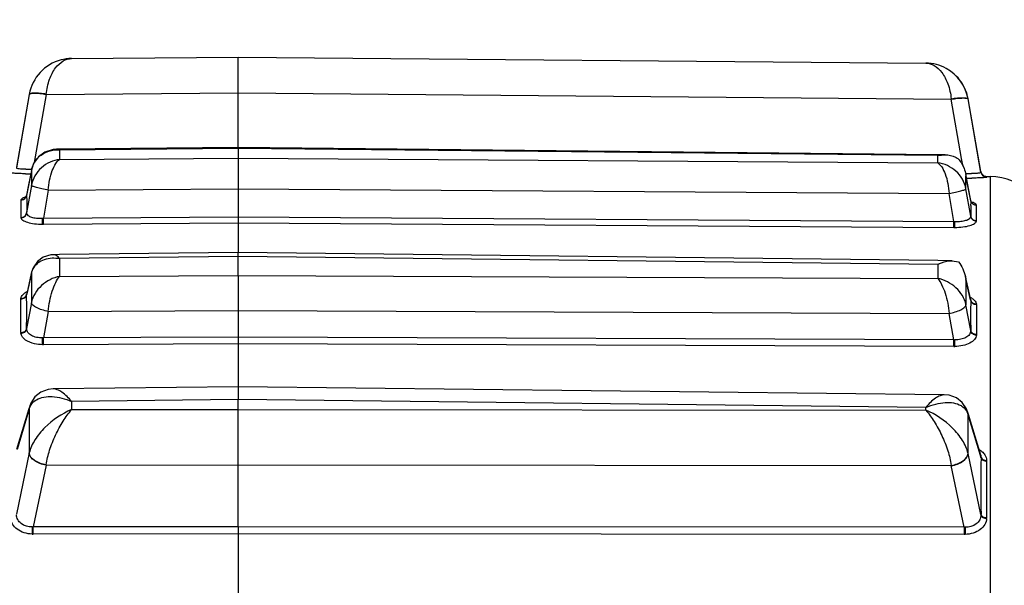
# Model space of a CAD drawing. Header units: millimetres. Extents: x 146 to 697, y 409 to 764.
# Tile 21 of 162: x 227 to 244, y 731 to 741. Entities that reach past the tile are written whole.
import ezdxf

# ---------------------------------------------------------------- set-up
doc = ezdxf.new("R2010")
doc.units = ezdxf.units.MM
doc.header["$LTSCALE"] = 65.395
doc.header["$PDMODE"] = 3
doc.header["$PDSIZE"] = 2.5
doc.layers.get('0').update_dxf_attribs({"linetype": 'CONTINUOUS'})
doc.layers.get('Defpoints').update_dxf_attribs({"linetype": 'CONTINUOUS'})
doc.layers.add('BEM', color=7, linetype='CONTINUOUS', lineweight=35)
doc.layers.add('SP223_018_00_new_view_1_BL3', color=7, linetype='CONTINUOUS')
doc.styles.get("Standard").update_dxf_attribs({"font": 'txt', "width": 0.8})
doc.styles.add('TECE Standard', font='arial.ttf', dxfattribs={"width": 0.9})
doc.dimstyles.get("Standard").update_dxf_attribs({"dimtxt": 3.5, "dimasz": 3.5, "dimexe": 1, "dimexo": 0, "dimtad": 1, "dimtxsty": 'Standard', "dimcen": 0.09, "dimadec": 0, "dimazin": 0, "dimtol": 1, "dimtp": 0.01, "dimtm": 0.01, "dimtfac": 1, "dimtofl": 0, "dimtmove": 0, "dimatfit": 3, "dimfxl": 0, "dimtolj": 1, "dimarcsym": 0})

# ---------------------------------------------------------------- blocks, each defined once
blk = doc.blocks.new('TC-9820353_VA')
at = {"layer": 'SP223_018_00_new_view_1_BL3', "color": 7, "linetype": 'Continuous'}
for p, q in [((13.118, 20.475), (16, 20.5)), ((16, 20.5), (27.896, 20.396)), ((16, 19.88), (16, 20.5)), ((12.386, 19.855), (12.162, 18.583)), ((12.386, 19.855), (12.165, 18.598)), ((16, 18.938), (16, 19.88)), ((28.851, 18.507), (28.628, 19.776)), ((28.849, 18.52), (28.628, 19.776)), ((15.999, 18.938), (12.91, 18.906)), ((28.104, 18.813), (15.999, 18.938)), ((16, 18.921), (15.999, 18.938)), ((16, 18.921), (16, 18.75)), ((12.858, 18.906), (12.858, 18.906)), ((12.91, 18.906), (12.858, 18.906)), ((28.103, 18.796), (28.233, 18.812)), ((28.233, 18.812), (28.104, 18.813)), ((12.461, 18.661), (12.423, 18.547)), ((12.422, 18.541), (12.374, 18.29)), ((12.423, 18.546), (12.422, 18.541)), ((28.592, 18.448), (28.588, 18.469)), ((28.588, 18.469), (28.591, 18.448)), ((28.634, 18.229), (28.592, 18.448)), ((28.849, 18.52), (28.851, 18.507)), ((28.947, 18.437), (29.009, 18.436)), ((12.374, 18.29), (12.34, 18.111)), ((28.674, 18.02), (28.634, 18.229)), ((16, 18.224), (16, 17.737)), ((16, 17.633), (16, 17.138)), ((12.909, 17.085), (12.81, 17.084)), ((12.81, 17.084), (12.81, 17.084)), ((15.999, 17.12), (12.909, 17.085)), ((28.105, 16.984), (15.999, 17.12)), ((16, 17.138), (16, 17.12)), ((16, 16.722), (16, 17.053)), ((28.353, 16.981), (28.105, 16.984)), ((28.353, 16.981), (28.462, 16.96)), ((12.421, 16.758), (12.341, 16.407)), ((12.425, 16.779), (12.421, 16.758)), ((12.453, 16.86), (12.426, 16.78)), ((28.593, 16.657), (28.582, 16.707)), ((28.582, 16.707), (28.591, 16.657)), ((28.673, 16.307), (28.593, 16.657)), ((12.341, 16.407), (12.341, 16.407)), ((28.673, 16.307), (28.673, 16.307)), ((16, 16.118), (16, 15.659)), ((16, 15.541), (16, 14.801)), ((16, 14.801), (12.801, 14.764)), ((12.801, 14.764), (12.801, 14.764)), ((28.213, 14.662), (16, 14.801)), ((16, 14.801), (16, 14.581)), ((28.213, 14.662), (28.213, 14.662)), ((16, 14.41), (16, 14.581)), ((12.38, 14.423), (12.167, 13.719)), ((12.394, 14.468), (12.38, 14.423)), ((12.394, 14.468), (12.394, 14.468)), ((16, 13.45), (16, 14.41)), ((28.619, 14.37), (28.619, 14.369)), ((28.62, 14.366), (28.62, 14.366)), ((28.634, 14.32), (28.62, 14.366)), ((28.846, 13.618), (28.634, 14.32)), ((28.846, 13.618), (28.846, 13.618)), ((16, 12.381), (16, 13.45)), ((16, 12.257), (16, 10.286))]:
    blk.add_line(p, q, dxfattribs=at)
at = {"layer": 'SP223_018_00_new_view_1_BL3', "color": 9, "linetype": 'Continuous'}
for p, q in [((12.678, 19.851), (12.471, 18.675)), ((12.678, 19.851), (16, 19.88)), ((12.678, 19.851), (12.679, 19.858)), ((16, 19.88), (28.335, 19.773)), ((28.335, 19.779), (28.335, 19.773)), ((28.516, 18.747), (28.335, 19.773)), ((16, 18.921), (12.91, 18.889)), ((28.103, 18.796), (16, 18.921)), ((12.91, 18.889), (12.858, 18.906)), ((12.91, 18.889), (12.91, 18.73)), ((12.91, 18.73), (16, 18.75)), ((16, 18.75), (28.103, 18.671)), ((28.103, 18.671), (28.103, 18.796)), ((28.541, 18.609), (28.516, 18.747)), ((12.422, 18.541), (12.34, 18.109)), ((12.423, 18.547), (12.422, 18.541)), ((12.422, 18.541), (12.422, 18.28)), ((28.591, 18.221), (28.591, 18.448)), ((28.674, 18.017), (28.591, 18.448)), ((28.947, 18.437), (28.949, 18.424)), ((29.009, 18.436), (29.009, 13.6)), ((12.422, 18.28), (12.34, 17.806)), ((12.715, 18.202), (12.63, 17.716)), ((12.715, 18.202), (16, 18.224)), ((16, 18.224), (28.299, 18.143)), ((28.383, 17.66), (28.299, 18.143)), ((28.674, 17.749), (28.591, 18.221)), ((12.242, 18.028), (12.242, 17.727)), ((28.771, 17.67), (28.771, 17.937)), ((12.63, 17.716), (16, 17.737)), ((16, 17.737), (16, 17.633)), ((16, 17.737), (28.383, 17.66)), ((12.63, 17.612), (16, 17.633)), ((16, 17.633), (28.383, 17.556)), ((28.383, 17.66), (28.398, 17.66)), ((28.383, 17.556), (28.398, 17.556)), ((16, 17.053), (12.91, 17.018)), ((28.103, 16.917), (16, 17.053)), ((12.91, 17.018), (12.91, 16.71)), ((28.103, 16.917), (28.103, 16.675)), ((12.422, 16.758), (12.343, 16.406)), ((12.425, 16.779), (12.422, 16.758)), ((12.422, 16.758), (12.422, 16.255)), ((12.91, 16.71), (16, 16.722)), ((16, 16.722), (28.103, 16.675)), ((28.591, 16.657), (28.591, 16.22)), ((28.671, 16.307), (28.591, 16.657)), ((12.34, 16.4), (12.341, 16.407)), ((12.343, 16.406), (12.34, 16.393)), ((12.242, 15.737), (12.242, 16.319)), ((12.422, 16.255), (12.34, 15.807)), ((28.674, 15.774), (28.591, 16.22)), ((28.674, 16.293), (28.671, 16.307)), ((28.673, 16.307), (28.674, 16.3)), ((28.771, 16.22), (28.771, 15.704)), ((12.715, 16.105), (12.63, 15.647)), ((12.715, 16.105), (16, 16.118)), ((16, 16.118), (28.299, 16.07)), ((28.383, 15.615), (28.299, 16.07)), ((16, 15.659), (12.63, 15.647)), ((16, 15.541), (12.63, 15.529)), ((28.383, 15.615), (16, 15.659)), ((16, 15.659), (16, 15.541)), ((28.383, 15.497), (16, 15.541)), ((16, 14.581), (13.118, 14.548)), ((13.118, 14.548), (13.118, 14.407)), ((27.896, 14.446), (16, 14.581)), ((12.386, 14.421), (12.174, 13.717)), ((12.395, 14.472), (12.386, 14.421)), ((12.394, 14.468), (12.386, 14.418)), ((12.386, 14.421), (12.386, 13.659)), ((13.118, 14.407), (16, 14.41)), ((16, 14.41), (27.896, 14.399)), ((27.896, 14.399), (27.896, 14.446)), ((28.619, 14.369), (28.628, 14.318)), ((28.62, 14.366), (28.628, 14.316)), ((28.628, 13.65), (28.628, 14.318)), ((28.84, 13.616), (28.628, 14.318)), ((12.386, 13.659), (12.162, 12.602)), ((28.851, 12.595), (28.628, 13.65)), ((28.851, 13.577), (28.84, 13.616)), ((28.949, 13.516), (28.949, 12.539)), ((29.009, 13.6), (29.009, 0)), ((12.678, 13.447), (12.452, 12.379)), ((12.678, 13.447), (12.679, 13.452)), ((12.678, 13.447), (16, 13.45)), ((16, 13.45), (28.335, 13.438)), ((28.335, 13.443), (28.335, 13.438)), ((28.561, 12.373), (28.335, 13.438)), ((16, 12.381), (12.452, 12.379)), ((28.561, 12.373), (16, 12.381)), ((16, 12.381), (16, 12.257)), ((16, 12.257), (12.452, 12.255)), ((28.561, 12.249), (16, 12.257))]:
    blk.add_line(p, q, dxfattribs=at)
at = {"layer": 'SP223_018_00_new_view_1_BL3', "color": 7, "linetype": 'Continuous'}
for points in [[(28.628, 19.772), (28.628, 19.776), (28.627, 19.779)], [(12.858, 18.906), (12.796, 18.901), (12.656, 18.857), (12.543, 18.775), (12.461, 18.661)], [(12.339, 18.109), (12.327, 18.081), (12.318, 18.072)], [(28.69, 17.984), (28.695, 17.981), (28.686, 17.991), (28.674, 18.018)], [(12.81, 17.084), (12.756, 17.08), (12.628, 17.04), (12.525, 16.965), (12.453, 16.86)], [(12.801, 14.764), (12.713, 14.756), (12.586, 14.71), (12.484, 14.629), (12.412, 14.518), (12.395, 14.472)], [(28.619, 14.37), (28.6, 14.421), (28.528, 14.529), (28.426, 14.609), (28.299, 14.654), (28.213, 14.662)], [(12.395, 14.474), (12.395, 14.471), (12.394, 14.468)], [(28.62, 14.366), (28.62, 14.367), (28.619, 14.37)]]:
    blk.add_lwpolyline(points, dxfattribs=at)
for centre, radius, start, end in [((13.125, 19.725), 0.75, 104.6786, 170), ((13.125, 19.725), 0.75, 90.5, 104.6786), ((13.125, 19.725), 0.75, 90.5, 104.6786), ((27.889, 19.646), 0.75, 75.3214, 89.5), ((27.889, 19.646), 0.75, 75.3214, 89.5), ((27.889, 19.646), 0.75, 61.2898, 75.3214), ((27.889, 19.646), 0.75, 61.2897, 75.3214), ((27.889, 19.646), 0.75, 10, 61.2898), ((27.889, 19.646), 0.75, 34.6651, 47.7202), ((27.889, 19.646), 0.75, 22.1343, 34.6651), ((27.889, 19.646), 0.75, 10, 22.1343), ((28.948, 18.537), 0.1, 190, 197.4911), ((28.948, 18.537), 0.1, 197.4911, 257.6596), ((28.948, 18.537), 0.1, 257.6596, 269.5), ((29, 17.437), 1, 0, 89.5)]:
    blk.add_arc(centre, radius, start, end, dxfattribs=at)
at = {"layer": 'SP223_018_00_new_view_1_BL3', "color": 9, "linetype": 'Continuous'}
for centre, radius, start, end in [((12.862, 18.396), 0.496, 90.3227, 100.6743), ((12.862, 18.388), 0.504, 84.4859, 90.3544), ((12.398, 24.465), 5.983, 269.2758, 270.1224), ((12.32, 20.423), 1.862, 270.1837, 271.8455), ((12.313, 20.674), 2.113, 271.8247, 273.1616), ((12.851, 18.461), 0.436, 168.667, 169.4302), ((28.709, 20.735), 2.249, 266.7817, 266.9498), ((28.699, 20.495), 2.009, 266.8729, 269.6846), ((28.618, 24.759), 6.351, 269.8329, 270.6571), ((28.95, 18.524), 0.0999, 190.0019, 269.5463), ((28.95, 18.523), 0.0999, 190.6829, 269.5474), ((12.348, 18.109), 0.00875, 169.0982, 185.7945), ((7.238, 17.985), 5.104, 0.9959, 1.3893), ((12.258, 18.028), 0.0163, 167.5893, 181.3527), ((34.324, 17.898), 5.652, 178.7938, 179.638), ((36.721, 17.891), 8.048, 179.6929, 181.0119), ((28.636, 17.747), 0.038, 353.8367, 2.6429), ((12.566, 18.721), 1.007, 272.8262, 273.6472), ((12.624, 18.599), 0.987, 269.5171, 270.3539), ((28.746, 17.669), 0.0255, 350.1404, 0.9638), ((12.747, 16.689), 0.331, 164.3898, 167.9604), ((-14.711, 16.1), 27.052, 359.3804, 0.6196), ((54.262, 16.034), 25.59, 179.4193, 180.5807), ((28.618, 16.295), 0.0557, 1.4515, 5.0945), ((28.618, 16.295), 0.0558, 357.816, 1.4494), ((28.702, 16.221), 0.0698, 359.4069, 5.9522), ((12.328, 15.737), 0.086, 179.3993, 185.3967), ((12.447, 15.804), 0.107, 178.348, 183.6775), ((28.416, 16.185), 0.571, 266.6861, 268.1378), ((28.385, 16.061), 0.564, 269.7938, 271.264), ((28.375, 14.249), 0.262, 25.619, 26.4131), ((28.366, 14.245), 0.272, 15.6372, 25.5519), ((80.312, 13.086), 51.463, 179.453, 180.547), ((28.659, 12.59), 0.193, 357.2423, 1.3383), ((28.782, 12.538), 0.167, 356.0786, 0.5191), ((12.432, 12.788), 0.41, 270.7544, 272.7474), ((4.526, 12.317), 7.926, 359.5549, 0.4478), ((36.135, 12.311), 7.574, 179.5304, 180.4668), ((12.451, 12.662), 0.406, 268.0275, 270.0387)]:
    blk.add_arc(centre, radius, start, end, dxfattribs=at)
for points, knots in [([(12.679, 19.858), (12.688, 19.945), (12.722, 20.106), (12.823, 20.307), (12.957, 20.44), (13.068, 20.474), (13.118, 20.475)], [0, 0, 0, 0, 0.323938, 0.596532, 0.81546, 1, 1, 1, 1]), ([(27.896, 20.396), (27.946, 20.396), (28.056, 20.362), (28.191, 20.229), (28.292, 20.028), (28.326, 19.867), (28.335, 19.779)], [0, 0, 0, 0, 0.18454, 0.403469, 0.676062, 1, 1, 1, 1]), ([(12.679, 19.858), (12.643, 19.864), (12.576, 19.873), (12.483, 19.878), (12.426, 19.876), (12.388, 19.865), (12.386, 19.855)], [0, 0, 0, 0, 0.371919, 0.686375, 0.901388, 1, 1, 1, 1]), ([(12.678, 19.851), (12.642, 19.857), (12.575, 19.867), (12.482, 19.872), (12.426, 19.871), (12.387, 19.861), (12.386, 19.851)], [0, 0, 0, 0, 0.372992, 0.688151, 0.903191, 1, 1, 1, 1]), ([(28.335, 19.779), (28.371, 19.785), (28.438, 19.795), (28.531, 19.799), (28.587, 19.798), (28.626, 19.786), (28.628, 19.776)], [0, 0, 0, 0, 0.37195, 0.686406, 0.901398, 1, 1, 1, 1]), ([(28.335, 19.773), (28.372, 19.779), (28.439, 19.788), (28.532, 19.794), (28.588, 19.792), (28.627, 19.782), (28.628, 19.773)], [0, 0, 0, 0, 0.372992, 0.688151, 0.903191, 1, 1, 1, 1]), ([(12.463, 18.659), (12.493, 18.717), (12.581, 18.82), (12.706, 18.871), (12.77, 18.883)], [0, 0, 0, 0, 0.500689, 1, 1, 1, 1]), ([(12.326, 18.561), (12.304, 18.561), (12.265, 18.562), (12.213, 18.565), (12.183, 18.571), (12.164, 18.576), (12.162, 18.581)], [0, 0, 0, 0, 0.396753, 0.70627, 0.908403, 1, 1, 1, 1]), ([(12.91, 18.73), (12.797, 18.717), (12.57, 18.614), (12.443, 18.396), (12.422, 18.28)], [0, 0, 0, 0, 0.492852, 1, 1, 1, 1]), ([(12.715, 18.202), (12.722, 18.316), (12.751, 18.477), (12.832, 18.65), (12.883, 18.713), (12.91, 18.73)], [0, 0, 0, 0, 0.597461, 0.830356, 1, 1, 1, 1]), ([(28.103, 18.671), (28.131, 18.654), (28.182, 18.592), (28.263, 18.418), (28.292, 18.258), (28.299, 18.143)], [0, 0, 0, 0, 0.169644, 0.402539, 1, 1, 1, 1]), ([(28.591, 18.221), (28.571, 18.337), (28.444, 18.556), (28.217, 18.658), (28.103, 18.671)], [0, 0, 0, 0, 0.507148, 1, 1, 1, 1]), ([(12.323, 18.483), (12.288, 18.484), (12.227, 18.485), (12.156, 18.488), (12.111, 18.492), (12.088, 18.494), (12.074, 18.497), (12.066, 18.498), (12.065, 18.499)], [0, 0, 0, 0, 0.395696, 0.710535, 0.828506, 0.916815, 0.973958, 1, 1, 1, 1]), ([(28.811, 18.492), (28.803, 18.491), (28.762, 18.487), (28.721, 18.486), (28.687, 18.486)], [0, 0, 0, 0, 0.195736, 1, 1, 1, 1]), ([(28.949, 18.423), (28.947, 18.422), (28.939, 18.421), (28.925, 18.418), (28.902, 18.416), (28.858, 18.413), (28.786, 18.41), (28.725, 18.409), (28.691, 18.409)], [0, 0, 0, 0, 0.025788, 0.082868, 0.171192, 0.289215, 0.60419, 1, 1, 1, 1]), ([(28.851, 18.505), (28.85, 18.501), (28.833, 18.496), (28.821, 18.493), (28.811, 18.492)], [0, 0, 0, 0, 0.314467, 1, 1, 1, 1]), ([(28.851, 18.507), (28.852, 18.506), (28.852, 18.506), (28.851, 18.505), (28.851, 18.505)], [0, 0, 0, 0, 0.467051, 1, 1, 1, 1]), ([(28.949, 18.424), (28.949, 18.424), (28.949, 18.424), (28.949, 18.423), (28.948, 18.423)], [0, 0, 0, 0, 0.327125, 1, 1, 1, 1]), ([(12.715, 18.202), (12.678, 18.207), (12.61, 18.222), (12.53, 18.24), (12.477, 18.255), (12.45, 18.264), (12.433, 18.272), (12.424, 18.277), (12.422, 18.28)], [0, 0, 0, 0, 0.368839, 0.685529, 0.809874, 0.905302, 0.969194, 1, 1, 1, 1]), ([(12.242, 18.032), (12.264, 18.032), (12.309, 18.047), (12.335, 18.088), (12.339, 18.109)], [0, 0, 0, 0, 0.503944, 1, 1, 1, 1]), ([(12.279, 18.066), (12.273, 18.064), (12.259, 18.056), (12.244, 18.043), (12.242, 18.032)], [0, 0, 0, 0, 0.331949, 1, 1, 1, 1]), ([(12.328, 18.084), (12.323, 18.083), (12.306, 18.078), (12.29, 18.072), (12.279, 18.066)], [0, 0, 0, 0, 0.280695, 1, 1, 1, 1]), ([(12.34, 18.074), (12.341, 18.053), (12.342, 17.964), (12.341, 17.874), (12.34, 17.806)], [0, 0, 0, 0, 0.231102, 1, 1, 1, 1]), ([(28.299, 18.143), (28.336, 18.148), (28.404, 18.164), (28.484, 18.181), (28.536, 18.196), (28.564, 18.205), (28.581, 18.213), (28.59, 18.218), (28.591, 18.221)], [0, 0, 0, 0, 0.368839, 0.685529, 0.809875, 0.905302, 0.969196, 1, 1, 1, 1]), ([(28.674, 18.017), (28.674, 18.018), (28.674, 18.019), (28.674, 18.02), (28.674, 18.02)], [0, 0, 0, 0, 0.494899, 1, 1, 1, 1]), ([(28.771, 17.941), (28.749, 17.941), (28.704, 17.956), (28.679, 17.997), (28.674, 18.018)], [0, 0, 0, 0, 0.5041, 1, 1, 1, 1]), ([(28.771, 17.941), (28.769, 17.953), (28.738, 17.978), (28.707, 17.988), (28.685, 17.994)], [0, 0, 0, 0, 0.358406, 1, 1, 1, 1]), ([(28.771, 17.937), (28.755, 17.937), (28.722, 17.945), (28.696, 17.969), (28.687, 17.983)], [0, 0, 0, 0, 0.502702, 1, 1, 1, 1]), ([(28.771, 17.937), (28.771, 17.937), (28.772, 17.939), (28.771, 17.94), (28.771, 17.941)], [0, 0, 0, 0, 0.491151, 1, 1, 1, 1]), ([(12.242, 17.727), (12.265, 17.727), (12.31, 17.742), (12.336, 17.784), (12.34, 17.806)], [0, 0, 0, 0, 0.506891, 1, 1, 1, 1]), ([(12.242, 17.722), (12.265, 17.722), (12.31, 17.737), (12.336, 17.778), (12.34, 17.8)], [0, 0, 0, 0, 0.506876, 1, 1, 1, 1]), ([(12.242, 17.727), (12.242, 17.726), (12.242, 17.724), (12.242, 17.723), (12.243, 17.722)], [0, 0, 0, 0, 0.493634, 1, 1, 1, 1]), ([(12.242, 17.722), (12.245, 17.705), (12.27, 17.68), (12.311, 17.66), (12.378, 17.636), (12.48, 17.617), (12.568, 17.612), (12.616, 17.612)], [0, 0, 0, 0, 0.128445, 0.226168, 0.347432, 0.649384, 1, 1, 1, 1]), ([(12.34, 17.806), (12.34, 17.805), (12.34, 17.803), (12.34, 17.801), (12.34, 17.8)], [0, 0, 0, 0, 0.496419, 1, 1, 1, 1]), ([(12.34, 17.8), (12.341, 17.786), (12.367, 17.754), (12.429, 17.73), (12.515, 17.714), (12.581, 17.713), (12.616, 17.715)], [0, 0, 0, 0, 0.140336, 0.357702, 0.654656, 1, 1, 1, 1]), ([(28.398, 17.659), (28.433, 17.658), (28.498, 17.659), (28.584, 17.674), (28.646, 17.698), (28.672, 17.729), (28.674, 17.743)], [0, 0, 0, 0, 0.345906, 0.643269, 0.860604, 1, 1, 1, 1]), ([(28.771, 17.67), (28.749, 17.67), (28.703, 17.685), (28.678, 17.727), (28.674, 17.749)], [0, 0, 0, 0, 0.506724, 1, 1, 1, 1]), ([(28.771, 17.665), (28.749, 17.665), (28.703, 17.68), (28.678, 17.722), (28.674, 17.743)], [0, 0, 0, 0, 0.506711, 1, 1, 1, 1]), ([(12.616, 17.612), (12.616, 17.617), (12.616, 17.652), (12.616, 17.686), (12.616, 17.715)], [0, 0, 0, 0, 0.149408, 1, 1, 1, 1]), ([(12.63, 17.612), (12.63, 17.617), (12.63, 17.652), (12.63, 17.686), (12.63, 17.716)], [0, 0, 0, 0, 0.149431, 1, 1, 1, 1]), ([(28.383, 17.556), (28.383, 17.562), (28.383, 17.596), (28.383, 17.631), (28.383, 17.66)], [0, 0, 0, 0, 0.148811, 1, 1, 1, 1]), ([(28.398, 17.556), (28.397, 17.562), (28.397, 17.596), (28.397, 17.63), (28.398, 17.659)], [0, 0, 0, 0, 0.148787, 1, 1, 1, 1]), ([(28.398, 17.556), (28.445, 17.557), (28.533, 17.562), (28.636, 17.58), (28.703, 17.603), (28.743, 17.624), (28.769, 17.648), (28.771, 17.665)], [0, 0, 0, 0, 0.351049, 0.653313, 0.774629, 0.87228, 1, 1, 1, 1]), ([(12.463, 16.86), (12.483, 16.893), (12.539, 16.953), (12.689, 17.031), (12.825, 17.035), (12.91, 17.018)], [0, 0, 0, 0, 0.235383, 0.477965, 1, 1, 1, 1]), ([(12.91, 17.018), (12.902, 17.028), (12.876, 17.057), (12.838, 17.084), (12.81, 17.084)], [0, 0, 0, 0, 0.318135, 1, 1, 1, 1]), ([(12.91, 16.71), (12.796, 16.686), (12.579, 16.577), (12.444, 16.367), (12.422, 16.255)], [0, 0, 0, 0, 0.506715, 1, 1, 1, 1]), ([(12.715, 16.105), (12.723, 16.224), (12.757, 16.395), (12.836, 16.594), (12.883, 16.678), (12.91, 16.71)], [0, 0, 0, 0, 0.554224, 0.801944, 1, 1, 1, 1]), ([(28.103, 16.675), (28.13, 16.642), (28.178, 16.559), (28.257, 16.359), (28.291, 16.189), (28.299, 16.07)], [0, 0, 0, 0, 0.198197, 0.445932, 1, 1, 1, 1]), ([(28.591, 16.22), (28.57, 16.332), (28.434, 16.541), (28.218, 16.651), (28.103, 16.675)], [0, 0, 0, 0, 0.493115, 1, 1, 1, 1]), ([(12.242, 16.327), (12.244, 16.351), (12.273, 16.404), (12.321, 16.434), (12.35, 16.448)], [0, 0, 0, 0, 0.429669, 1, 1, 1, 1]), ([(12.242, 16.327), (12.265, 16.328), (12.309, 16.341), (12.336, 16.38), (12.34, 16.4)], [0, 0, 0, 0, 0.519156, 1, 1, 1, 1]), ([(12.242, 16.319), (12.264, 16.32), (12.309, 16.333), (12.336, 16.372), (12.34, 16.393)], [0, 0, 0, 0, 0.519428, 1, 1, 1, 1]), ([(12.715, 16.105), (12.677, 16.11), (12.608, 16.129), (12.517, 16.163), (12.452, 16.202), (12.424, 16.238), (12.422, 16.255)], [0, 0, 0, 0, 0.332592, 0.629025, 0.855342, 1, 1, 1, 1]), ([(28.299, 16.07), (28.369, 16.082), (28.465, 16.109), (28.562, 16.167), (28.59, 16.203), (28.591, 16.22)], [0, 0, 0, 0, 0.628492, 0.855302, 1, 1, 1, 1]), ([(28.663, 16.349), (28.668, 16.347), (28.687, 16.337), (28.705, 16.326), (28.717, 16.316)], [0, 0, 0, 0, 0.266192, 1, 1, 1, 1]), ([(28.771, 16.228), (28.749, 16.228), (28.705, 16.241), (28.678, 16.28), (28.674, 16.3)], [0, 0, 0, 0, 0.519451, 1, 1, 1, 1]), ([(28.771, 16.22), (28.749, 16.22), (28.705, 16.233), (28.678, 16.273), (28.674, 16.293)], [0, 0, 0, 0, 0.519719, 1, 1, 1, 1]), ([(28.717, 16.316), (28.725, 16.31), (28.751, 16.286), (28.769, 16.253), (28.771, 16.228)], [0, 0, 0, 0, 0.288174, 1, 1, 1, 1]), ([(12.242, 15.737), (12.264, 15.738), (12.308, 15.75), (12.336, 15.788), (12.34, 15.807)], [0, 0, 0, 0, 0.525118, 1, 1, 1, 1]), ([(12.242, 15.728), (12.265, 15.729), (12.308, 15.74), (12.336, 15.778), (12.34, 15.797)], [0, 0, 0, 0, 0.524957, 1, 1, 1, 1]), ([(12.616, 15.529), (12.568, 15.53), (12.431, 15.542), (12.249, 15.63), (12.242, 15.728)], [0, 0, 0, 0, 0.325447, 1, 1, 1, 1]), ([(12.616, 15.646), (12.581, 15.645), (12.514, 15.65), (12.425, 15.68), (12.361, 15.729), (12.341, 15.776), (12.34, 15.797)], [0, 0, 0, 0, 0.308206, 0.58378, 0.811033, 1, 1, 1, 1]), ([(28.674, 15.764), (28.672, 15.743), (28.653, 15.697), (28.588, 15.648), (28.5, 15.618), (28.433, 15.613), (28.398, 15.614)], [0, 0, 0, 0, 0.188269, 0.415388, 0.691273, 1, 1, 1, 1]), ([(28.771, 15.695), (28.769, 15.668), (28.741, 15.609), (28.654, 15.548), (28.535, 15.508), (28.445, 15.498), (28.398, 15.497)], [0, 0, 0, 0, 0.178457, 0.405453, 0.686041, 1, 1, 1, 1]), ([(28.771, 15.704), (28.749, 15.704), (28.705, 15.716), (28.678, 15.754), (28.674, 15.774)], [0, 0, 0, 0, 0.524785, 1, 1, 1, 1]), ([(28.771, 15.695), (28.749, 15.695), (28.706, 15.707), (28.678, 15.745), (28.674, 15.764)], [0, 0, 0, 0, 0.524634, 1, 1, 1, 1]), ([(12.616, 15.529), (12.616, 15.537), (12.616, 15.576), (12.616, 15.615), (12.616, 15.646)], [0, 0, 0, 0, 0.19166, 1, 1, 1, 1]), ([(12.63, 15.529), (12.63, 15.537), (12.63, 15.576), (12.63, 15.615), (12.63, 15.647)], [0, 0, 0, 0, 0.191783, 1, 1, 1, 1]), ([(28.383, 15.497), (28.383, 15.504), (28.383, 15.544), (28.383, 15.583), (28.383, 15.615)], [0, 0, 0, 0, 0.191346, 1, 1, 1, 1]), ([(28.398, 15.497), (28.398, 15.504), (28.397, 15.544), (28.397, 15.583), (28.398, 15.614)], [0, 0, 0, 0, 0.191223, 1, 1, 1, 1]), ([(13.118, 14.548), (13.068, 14.607), (12.992, 14.684), (12.878, 14.751), (12.825, 14.765), (12.801, 14.764)], [0, 0, 0, 0, 0.590648, 0.81787, 1, 1, 1, 1]), ([(28.213, 14.662), (28.189, 14.662), (28.136, 14.648), (28.022, 14.582), (27.946, 14.504), (27.896, 14.446)], [0, 0, 0, 0, 0.182124, 0.409343, 1, 1, 1, 1]), ([(12.508, 14.578), (12.588, 14.625), (12.747, 14.644), (12.952, 14.609), (13.063, 14.572), (13.118, 14.548)], [0, 0, 0, 0, 0.445107, 0.71091, 1, 1, 1, 1]), ([(27.896, 14.446), (27.951, 14.469), (28.062, 14.507), (28.267, 14.542), (28.426, 14.523), (28.506, 14.476)], [0, 0, 0, 0, 0.28909, 0.554893, 1, 1, 1, 1]), ([(13.118, 14.407), (12.948, 14.334), (12.711, 14.175), (12.48, 13.899), (12.404, 13.738), (12.386, 13.659)], [0, 0, 0, 0, 0.516233, 0.772237, 1, 1, 1, 1]), ([(12.679, 13.452), (12.69, 13.538), (12.733, 13.714), (12.835, 13.968), (12.964, 14.203), (13.065, 14.345), (13.118, 14.407)], [0, 0, 0, 0, 0.243967, 0.509952, 0.768337, 1, 1, 1, 1]), ([(28.628, 13.65), (28.61, 13.729), (28.534, 13.89), (28.303, 14.166), (28.066, 14.325), (27.896, 14.399)], [0, 0, 0, 0, 0.227763, 0.483767, 1, 1, 1, 1]), ([(27.896, 14.399), (27.949, 14.336), (28.05, 14.194), (28.179, 13.959), (28.281, 13.705), (28.324, 13.529), (28.335, 13.443)], [0, 0, 0, 0, 0.231663, 0.490048, 0.756033, 1, 1, 1, 1]), ([(28.506, 14.476), (28.517, 14.469), (28.559, 14.44), (28.593, 14.4), (28.609, 14.366)], [0, 0, 0, 0, 0.254743, 1, 1, 1, 1]), ([(12.679, 13.452), (12.642, 13.457), (12.57, 13.476), (12.459, 13.531), (12.389, 13.607), (12.386, 13.659)], [0, 0, 0, 0, 0.302379, 0.58371, 1, 1, 1, 1]), ([(12.678, 13.447), (12.641, 13.452), (12.569, 13.471), (12.458, 13.526), (12.388, 13.603), (12.386, 13.655)], [0, 0, 0, 0, 0.301489, 0.582286, 1, 1, 1, 1]), ([(28.335, 13.443), (28.372, 13.449), (28.444, 13.467), (28.555, 13.522), (28.625, 13.598), (28.628, 13.65)], [0, 0, 0, 0, 0.302388, 0.583713, 1, 1, 1, 1]), ([(28.335, 13.438), (28.373, 13.443), (28.445, 13.462), (28.556, 13.517), (28.626, 13.594), (28.628, 13.647)], [0, 0, 0, 0, 0.301489, 0.582286, 1, 1, 1, 1]), ([(28.816, 13.719), (28.823, 13.715), (28.852, 13.696), (28.878, 13.674), (28.895, 13.655)], [0, 0, 0, 0, 0.262241, 1, 1, 1, 1]), ([(28.895, 13.655), (28.903, 13.646), (28.931, 13.609), (28.947, 13.562), (28.949, 13.528)], [0, 0, 0, 0, 0.266009, 1, 1, 1, 1]), ([(28.851, 13.589), (28.856, 13.571), (28.886, 13.538), (28.927, 13.529), (28.949, 13.528)], [0, 0, 0, 0, 0.454863, 1, 1, 1, 1]), ([(28.851, 13.577), (28.856, 13.56), (28.886, 13.526), (28.927, 13.517), (28.949, 13.516)], [0, 0, 0, 0, 0.454173, 1, 1, 1, 1]), ([(12.437, 12.255), (12.39, 12.257), (12.297, 12.271), (12.176, 12.33), (12.09, 12.421), (12.067, 12.497), (12.065, 12.533)], [0, 0, 0, 0, 0.282893, 0.547465, 0.784737, 1, 1, 1, 1]), ([(12.437, 12.378), (12.37, 12.377), (12.266, 12.405), (12.18, 12.501), (12.163, 12.559), (12.162, 12.588)], [0, 0, 0, 0, 0.536122, 0.775879, 1, 1, 1, 1]), ([(28.851, 12.581), (28.85, 12.553), (28.833, 12.495), (28.747, 12.399), (28.643, 12.372), (28.576, 12.372)], [0, 0, 0, 0, 0.223685, 0.463298, 1, 1, 1, 1]), ([(28.949, 12.526), (28.947, 12.49), (28.923, 12.414), (28.837, 12.324), (28.716, 12.265), (28.624, 12.251), (28.576, 12.249)], [0, 0, 0, 0, 0.214895, 0.452069, 0.716802, 1, 1, 1, 1]), ([(28.851, 12.595), (28.856, 12.578), (28.887, 12.547), (28.927, 12.539), (28.949, 12.539)], [0, 0, 0, 0, 0.443603, 1, 1, 1, 1]), ([(28.851, 12.581), (28.856, 12.564), (28.887, 12.534), (28.927, 12.526), (28.949, 12.526)], [0, 0, 0, 0, 0.44418, 1, 1, 1, 1]), ([(12.437, 12.378), (12.438, 12.368), (12.438, 12.327), (12.438, 12.286), (12.437, 12.255)], [0, 0, 0, 0, 0.243176, 1, 1, 1, 1]), ([(28.576, 12.372), (28.576, 12.362), (28.575, 12.321), (28.575, 12.28), (28.576, 12.249)], [0, 0, 0, 0, 0.243337, 1, 1, 1, 1])]:
    blk.add_open_spline(points, degree=3, knots=knots, dxfattribs=at)
at = {"layer": 'SP223_018_00_new_view_1_BL3', "color": 7, "linetype": 'Continuous'}
for points, knots in [([(16, 18.75), (16.002, 18.685), (16.001, 18.509), (16.001, 18.334), (16, 18.224)], [0, 0, 0, 0, 0.372591, 1, 1, 1, 1]), ([(28.233, 18.812), (28.293, 18.811), (28.377, 18.793), (28.446, 18.75), (28.462, 18.738)], [0, 0, 0, 0, 0.745173, 1, 1, 1, 1]), ([(28.462, 18.738), (28.479, 18.718), (28.537, 18.638), (28.574, 18.542), (28.588, 18.469)], [0, 0, 0, 0, 0.253058, 1, 1, 1, 1]), ([(16, 17.053), (16, 17.062), (16, 17.079), (15.999, 17.098), (15.999, 17.109), (15.999, 17.115), (15.998, 17.117), (15.999, 17.12), (15.999, 17.12)], [0, 0, 0, 0, 0.430473, 0.744981, 0.856464, 0.936264, 0.984082, 1, 1, 1, 1]), ([(28.103, 16.917), (28.124, 16.927), (28.203, 16.962), (28.29, 16.982), (28.353, 16.981)], [0, 0, 0, 0, 0.269014, 1, 1, 1, 1]), ([(16, 16.722), (16.001, 16.685), (16.002, 16.484), (16.001, 16.282), (16, 16.118)], [0, 0, 0, 0, 0.184805, 1, 1, 1, 1])]:
    blk.add_open_spline(points, degree=3, knots=knots, dxfattribs=at)
at = {"layer": 'SP223_018_00_new_view_1_BL3', "color": 9, "linetype": 'Continuous'}
for points in [[(12.423, 18.546), (12.431, 18.585), (12.445, 18.624), (12.463, 18.659)], [(12.242, 18.028), (12.273, 18.028), (12.306, 18.045), (12.323, 18.07)], [(12.323, 18.07), (12.331, 18.081), (12.337, 18.095), (12.34, 18.109)], [(28.687, 17.983), (28.681, 17.993), (28.676, 18.005), (28.674, 18.017)], [(12.427, 16.778), (12.435, 16.806), (12.447, 16.834), (12.463, 16.86)], [(12.34, 16.393), (12.34, 16.395), (12.339, 16.397), (12.34, 16.4)], [(12.242, 16.319), (12.242, 16.322), (12.242, 16.325), (12.243, 16.327)], [(28.674, 15.774), (28.674, 15.771), (28.674, 15.768), (28.673, 15.764)], [(28.771, 15.704), (28.772, 15.701), (28.772, 15.698), (28.771, 15.695)], [(12.63, 15.647), (12.625, 15.647), (12.621, 15.646), (12.616, 15.646)], [(12.63, 15.529), (12.625, 15.529), (12.621, 15.529), (12.616, 15.529)], [(12.386, 14.421), (12.395, 14.452), (12.41, 14.483), (12.43, 14.509)], [(12.43, 14.509), (12.451, 14.537), (12.478, 14.56), (12.508, 14.578)], [(28.846, 13.618), (28.849, 13.608), (28.851, 13.599), (28.851, 13.589)], [(28.851, 13.589), (28.852, 13.585), (28.852, 13.581), (28.851, 13.577)], [(28.949, 13.528), (28.949, 13.524), (28.949, 13.52), (28.949, 13.516)], [(28.576, 12.372), (28.571, 12.373), (28.566, 12.373), (28.561, 12.373)], [(28.576, 12.249), (28.571, 12.249), (28.566, 12.249), (28.561, 12.249)]]:
    blk.add_open_spline(points, degree=3, dxfattribs=at)
at = {"layer": 'SP223_018_00_new_view_1_BL3', "color": 7, "linetype": 'Continuous'}
blk.add_open_spline([(28.462, 16.96), (28.521, 16.888), (28.561, 16.798), (28.582, 16.707)], degree=3, dxfattribs=at)
blk = doc.blocks.new('*D10')
at = {"layer": 'BEM', "color": 0, "lineweight": 13, "transparency": 16777216}
for p, q in [((194, 727.471), (194, 759.521)), ((332.413, 709.5), (332.413, 759.521)), ((199, 757.121), (327.413, 757.121))]:
    blk.add_line(p, q, dxfattribs=at)
at = {"layer": 'BEM', "color": 0, "transparency": 16777216}
for points in [[(199, 757.954), (199, 756.288), (194, 757.121)], [(327.413, 757.954), (327.413, 756.288), (332.413, 757.121)]]:
    blk.add_solid(points, dxfattribs=at)
at = {"layer": 'Defpoints', "color": 0, "transparency": 16777216}
for p in [(332.413, 757.121), (194, 727.471), (332.413, 709.5)]:
    blk.add_point(p, dxfattribs=at)
at = {"layer": 'BEM', "color": 0, "transparency": 16777216, "insert": (263.206, 760.876), "char_height": 5, "attachment_point": 5, "style": 'TECE Standard'}
blk.add_mtext('\\A1;138', dxfattribs=at)

msp = doc.modelspace()

# ---------------------------------------------------------------- block references
msp.add_blockref('TC-9820353_VA', (215, 720))

# ---------------------------------------------------------------- dimensions: what is measured, and where the dimension line sits
at = {"layer": 'BEM'}
dim = msp.add_linear_dim(base=(332.413, 757.121), p1=(194, 727.471), p2=(332.413, 709.5), dimstyle='Standard', override={"dimscale": 2, "dimtxt": 2.5, "dimasz": 2.5, "dimexe": 1.2, "dimexo": 0, "dimgap": 0.6, "dimdec": 0, "dimzin": 0, "dimtxsty": 'TECE Standard', "dimcen": 1.5, "dimazin": 2, "dimtol": 0, "dimtdec": 0, "dimtofl": 1, "dimtzin": 0, "dimlwd": 13, "dimlwe": 13}, dxfattribs=at)
dim.commit()
dim.dimension.update_dxf_attribs({"geometry": '*D10', "text_midpoint": (263.206, 760.876)})

doc.saveas('drawing.dxf')
